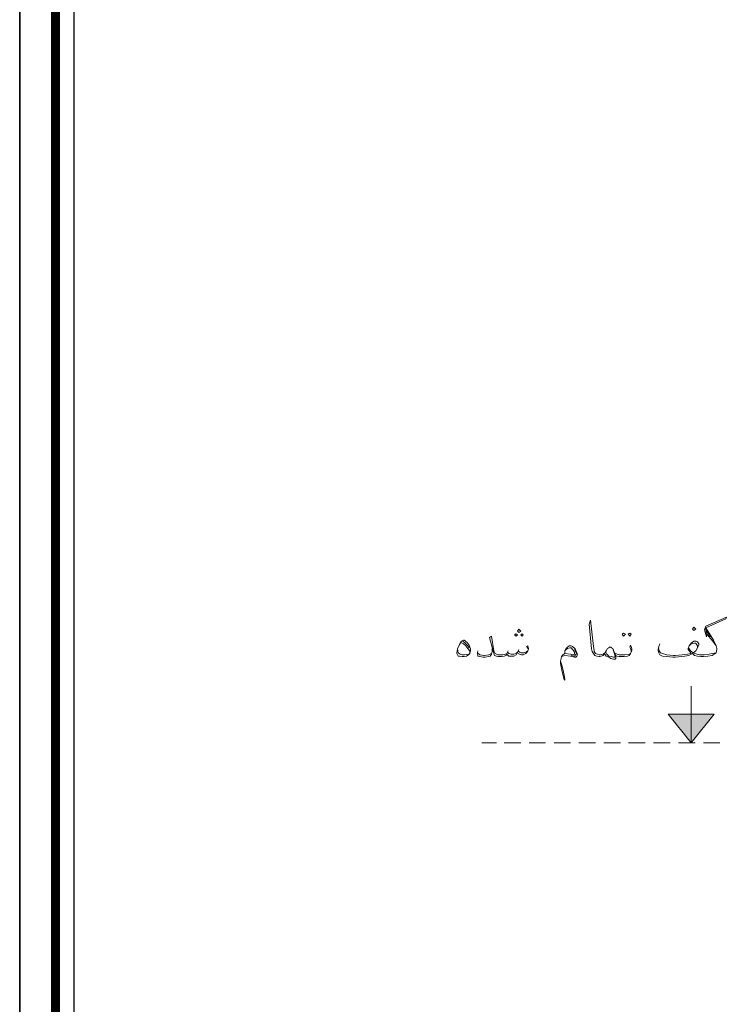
# Model space of a CAD drawing. Header units: metres. Extents: x 5.7 to 89.8, y 4 to 63.5.
# Tile 18 of 59: x 5.7 to 16.4, y 33.7 to 48.6. Entities that reach past the tile are written whole.
import ezdxf

# ---------------------------------------------------------------- set-up
doc = ezdxf.new("R2010")
doc.units = ezdxf.units.M
doc.header["$MEASUREMENT"] = 0
for name, color, linetype in [('PDF8_KADR', 7, 'Continuous'), ('PDF8_khatchin', 7, 'Continuous'), ('PDF8_textt', 7, 'Continuous')]:
    doc.layers.add(name, color=color, linetype=linetype)

msp = doc.modelspace()

# ---------------------------------------------------------------- linework, layer by layer
at = {"layer": 'PDF8_KADR', "lineweight": 25}
for points in [[(5.695, 4.013), (89.785, 4.013), (89.785, 63.476), (5.695, 63.476)], [(5.695, 63.476), (89.785, 63.476), (89.785, 4.013), (5.695, 4.013)], [(6.514, 4.832), (88.841, 4.832), (88.841, 62.657), (6.514, 62.657)]]:
    msp.add_lwpolyline(points, close=True, dxfattribs=at)
at = {"layer": 'PDF8_KADR', "lineweight": 0, "const_width": 0.135}
msp.add_lwpolyline([(6.235, 62.937), (6.235, 4.552), (89.111, 4.552), (89.111, 62.937)], close=True, dxfattribs=at)
at = {"layer": 'PDF8_khatchin', "lineweight": 18}
for points in [[(12.668, 37.693), (12.89, 37.693)], [(13.005, 37.693), (13.256, 37.693)], [(13.381, 37.693), (13.631, 37.693)], [(13.757, 37.693), (14.007, 37.693)], [(14.132, 37.693), (14.383, 37.693)], [(14.508, 37.693), (14.758, 37.693)], [(14.883, 37.693), (15.134, 37.693)], [(15.259, 37.693), (15.509, 37.693)], [(15.635, 37.693), (15.885, 37.693)], [(16.01, 37.693), (16.261, 37.693)]]:
    msp.add_lwpolyline(points, dxfattribs=at)
at = {"layer": 'PDF8_textt', "lineweight": 20}
for points in [[(15.355, 39.186), (15.336, 39.148), (15.326, 39.099), (15.326, 39.08), (15.336, 39.051), (15.355, 39.022), (15.394, 39.003), (15.461, 38.994), (15.548, 38.984), (15.586, 38.984), (15.683, 38.994), (15.731, 39.003), (15.789, 39.013), (15.827, 39.032), (15.847, 39.042), (15.856, 39.032), (15.875, 39.013), (15.924, 39.003), (15.972, 38.994), (15.981, 38.994), (16.01, 38.994), (16.078, 39.003), (16.145, 39.013), (16.174, 39.032), (16.203, 39.051), (16.213, 39.099), (16.213, 39.119), (16.203, 39.157), (16.164, 39.244), (16.049, 39.427), (16.347, 39.562), (16.357, 39.591), (16.049, 39.456), (16.03, 39.398), (16.058, 39.292), (16.049, 39.427)], [(14.922, 39.061), (14.922, 39.08), (14.912, 39.119), (14.903, 39.138), (14.912, 39.167), (14.922, 39.148), (14.932, 39.109), (14.932, 39.09), (14.922, 39.061), (14.912, 39.042), (14.893, 39.013), (14.864, 39.003), (14.816, 38.994), (14.758, 38.994), (14.739, 38.994), (14.71, 39.003), (14.691, 39.013), (14.672, 39.051), (14.643, 39.119), (14.623, 39.128), (14.614, 39.138), (14.594, 39.138), (14.585, 39.128), (14.566, 39.119), (14.546, 39.08), (14.517, 39.042), (14.508, 39.022), (14.498, 39.013), (14.469, 39.003), (14.45, 38.994), (14.44, 38.994), (14.402, 39.003), (14.373, 39.013), (14.354, 39.042), (14.334, 39.071), (14.325, 39.109), (14.286, 39.485), (14.306, 39.542), (14.354, 39.148), (14.363, 39.09), (14.363, 39.071), (14.383, 39.042), (14.411, 39.032), (14.44, 39.022), (14.45, 39.022), (14.46, 39.022), (14.498, 39.032), (14.508, 39.042), (14.517, 39.042)], [(13.371, 39.109), (13.342, 39.148), (13.362, 39.157), (13.371, 39.119), (13.371, 39.109), (13.362, 39.08), (13.342, 39.051), (13.333, 39.042), (13.294, 39.022), (13.265, 39.022), (13.236, 39.032), (13.217, 39.042), (13.208, 39.061), (13.188, 39.022), (13.15, 39.003), (13.121, 39.003), (13.102, 39.003), (13.073, 39.003), (13.053, 39.022), (13.044, 39.042), (13.034, 39.013), (13.005, 39.003), (12.967, 38.994), (12.928, 38.994), (12.909, 38.994), (12.89, 39.003), (12.861, 39.013), (12.842, 39.061), (12.784, 39.282), (12.813, 39.302), (12.851, 39.08), (12.87, 39.042), (12.89, 39.032), (12.909, 39.022), (12.928, 39.022), (12.986, 39.022), (13.025, 39.032), (13.044, 39.042), (13.053, 39.061), (13.073, 39.042), (13.111, 39.032), (13.15, 39.032), (13.188, 39.042), (13.208, 39.061), (13.217, 39.08), (13.236, 39.061), (13.256, 39.051), (13.304, 39.051), (13.333, 39.061), (13.362, 39.08)], [(16.058, 39.379), (16.116, 39.292)], [(16.058, 39.34), (16.155, 39.225), (16.203, 39.157)], [(12.466, 39.032), (12.408, 39.022), (12.37, 39.022), (12.341, 39.032), (12.312, 39.051), (12.302, 39.109)], [(12.35, 39.205), (12.389, 39.186), (12.427, 39.157), (12.456, 39.119), (12.485, 39.08), (12.485, 39.051)], [(12.379, 39.225), (12.418, 39.196), (12.456, 39.157), (12.476, 39.128)], [(12.822, 39.119), (12.822, 39.071), (12.813, 39.032), (12.793, 39.003), (12.774, 38.994), (12.716, 38.984), (12.688, 38.984), (12.639, 38.994), (12.61, 39.003), (12.601, 39.042), (12.601, 39.051), (12.61, 39.08)], [(13.227, 39.099), (13.217, 39.08)], [(13.92, 39.08), (13.94, 39.099), (13.959, 39.119), (13.997, 39.128), (14.017, 39.128), (14.046, 39.09), (14.065, 39.061), (14.065, 39.042), (14.065, 39.032), (14.046, 39.022), (14.007, 39.032), (13.92, 39.042), (13.891, 39.022), (13.872, 38.994), (13.863, 38.965), (13.853, 38.926), (13.853, 38.888), (13.882, 38.762), (13.911, 38.647), (13.92, 38.637), (13.92, 38.656), (13.911, 38.714), (13.882, 38.849), (13.853, 38.926)], [(13.92, 39.042), (13.92, 39.08), (13.94, 39.119), (13.959, 39.138), (13.988, 39.157), (14.007, 39.157), (14.017, 39.157), (14.036, 39.148), (14.074, 39.109), (14.103, 39.051), (14.113, 39.032), (14.103, 39.003), (14.084, 38.984), (14.065, 38.984), (14.007, 39.003), (13.92, 39.013), (13.891, 39.003), (13.872, 38.994)], [(14.065, 39.099), (14.094, 39.042), (14.065, 39.003), (14.017, 39.013)], [(14.643, 39.119), (14.652, 39.08), (14.681, 39.003), (14.681, 38.994), (14.672, 38.984), (14.652, 38.984), (14.623, 38.994), (14.585, 39.003), (14.556, 39.032), (14.537, 39.061)], [(16.203, 39.051), (16.145, 39.042), (16.097, 39.032), (16.02, 39.022), (15.981, 39.022), (15.952, 39.022), (15.914, 39.032), (15.885, 39.042), (15.856, 39.051), (15.895, 39.08), (15.924, 39.128), (15.943, 39.167), (15.943, 39.186), (15.924, 39.215), (15.904, 39.225), (15.895, 39.225), (15.866, 39.225), (15.827, 39.196), (15.798, 39.157), (15.779, 39.119), (15.779, 39.099), (15.798, 39.08), (15.827, 39.042), (15.769, 39.032), (15.692, 39.022), (15.586, 39.013), (15.558, 39.013), (15.461, 39.022), (15.394, 39.042), (15.365, 39.051), (15.346, 39.08), (15.336, 39.109)], [(15.789, 39.128), (15.798, 39.109), (15.818, 39.08), (15.856, 39.051)], [(15.924, 39.128), (15.924, 39.157), (15.904, 39.186), (15.895, 39.196), (15.875, 39.196), (15.827, 39.186), (15.798, 39.157)], [(12.601, 39.051), (12.639, 39.022), (12.697, 39.013), (12.707, 39.013), (12.774, 39.022), (12.793, 39.032), (12.813, 39.042)], [(13.063, 39.08), (13.053, 39.061)], [(14.691, 39.013), (14.691, 38.984), (14.691, 38.965), (14.681, 38.955), (14.652, 38.955), (14.614, 38.965), (14.585, 38.984), (14.546, 39.003), (14.517, 39.042), (14.546, 39.08)], [(14.672, 39.051), (14.691, 39.042), (14.71, 39.032), (14.739, 39.022), (14.758, 39.022), (14.826, 39.022), (14.893, 39.032), (14.912, 39.042)], [(15.827, 38.55), (15.827, 37.693), (16.174, 38.127), (15.481, 38.127), (15.827, 37.693)]]:
    msp.add_lwpolyline(points, dxfattribs=at)
for points in [[(13.227, 39.36), (13.256, 39.379), (13.227, 39.408), (13.208, 39.379)], [(15.866, 39.388), (15.895, 39.408), (15.866, 39.437), (15.847, 39.408)], [(13.188, 39.302), (13.208, 39.321), (13.188, 39.34), (13.159, 39.321)], [(13.275, 39.302), (13.294, 39.321), (13.275, 39.34), (13.256, 39.321)], [(14.806, 39.35), (14.835, 39.331), (14.806, 39.302), (14.787, 39.331)], [(14.903, 39.35), (14.922, 39.331), (14.903, 39.302), (14.874, 39.331)], [(12.389, 39.244), (12.399, 39.244), (12.447, 39.205), (12.476, 39.167), (12.485, 39.138), (12.495, 39.109), (12.495, 39.08), (12.485, 39.042), (12.466, 39.022), (12.437, 39.003), (12.399, 38.994), (12.37, 38.994), (12.331, 39.003), (12.312, 39.003), (12.302, 39.022), (12.293, 39.042), (12.293, 39.051), (12.302, 39.109), (12.331, 39.177), (12.36, 39.225)]]:
    msp.add_lwpolyline(points, close=True, dxfattribs=at)
at = {"layer": 'PDF8_textt', "transparency": 33554559}
for points in [[(15.481, 38.127), (15.827, 38.127), (15.827, 37.693)], [(15.827, 38.127), (15.827, 37.693), (16.174, 38.127)]]:
    msp.add_solid(points, dxfattribs=at)

doc.saveas('drawing.dxf')
